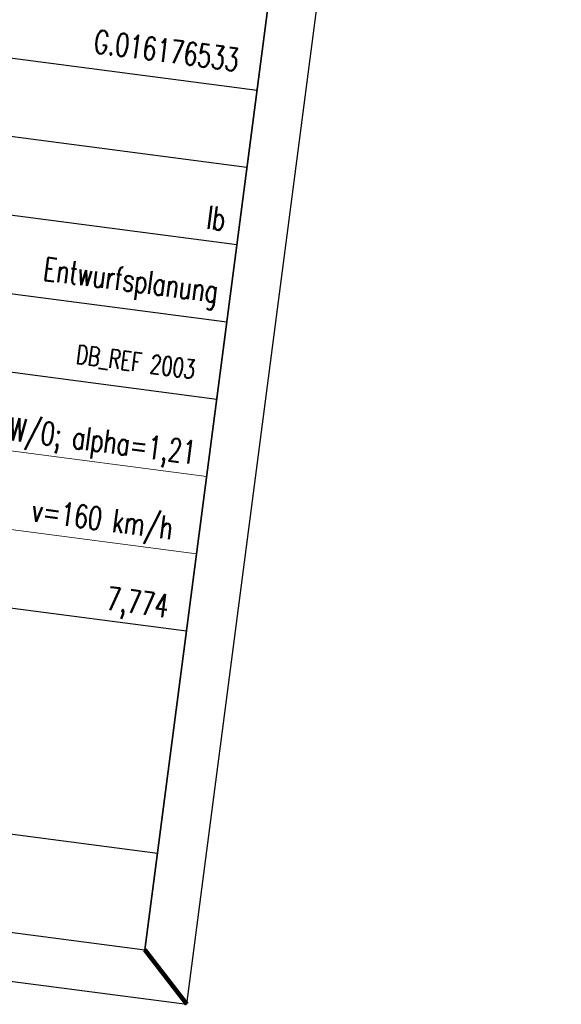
# Model space of a CAD drawing. Header units: metres. Extents: x -11 to 3521450, y 0 to 5943726.
# Tile 60 of 93: x 3520852.67 to 3520855.45, y 5943333.87 to 5943338.92. Entities that reach past the tile are written whole.
import ezdxf
from ezdxf.enums import TextEntityAlignment as Align

# ---------------------------------------------------------------- set-up
doc = ezdxf.new("R2010")
doc.units = ezdxf.units.M
for name, color, linetype in [('_SF025', 7, 'Continuous'), ('Stempel', 7, 'Continuous'), ('T__RANDI', 3, 'Continuous'), ('T__RANDO', 7, 'Continuous')]:
    doc.layers.add(name, color=color, linetype=linetype)
doc.layers.add('IBJ_Hilfslinien', color=210, linetype='Continuous', plot=False)
doc.styles.add('SIMPLEX8', font='simplexd.shx', dxfattribs={"width": 0.8})

# ---------------------------------------------------------------- blocks, each defined once
blk = doc.blocks.new('SOF_PAGEMARGIN_FB77')
at = {"layer": 'T__RANDI', "color": 3}
for p, q in [((205, 5), (205, 292)), ((20, 5), (205, 5))]:
    blk.add_line(p, q, dxfattribs=at)
at = {"layer": 'T__RANDO', "color": 7}
for p, q in [((210, 0), (210, 297)), ((0, 0), (210, 0))]:
    blk.add_line(p, q, dxfattribs=at)
blk = doc.blocks.new('Planstempel')
at = {"layer": '_SF025'}
for p, q in [((-0.25, 4.7), (-2.75, 4.7)), ((-0.25, 4.3), (-2.75, 4.3)), ((-0.25, 3.9), (-2.75, 3.9)), ((-0.25, 3.5), (-2.75, 3.5)), ((-0.25, 3.1), (-2.75, 3.1))]:
    blk.add_line(p, q, dxfattribs=at)
at = {"layer": 'IBJ_Hilfslinien', "color": 6, "linetype": 'Continuous', "lineweight": 140}
blk.add_line((-0.25, 0.25), (0, 0), dxfattribs=at)
at = {"layer": 'Stempel', "color": 1}
for p in [(-0.25, 14.5762), (-9.25, 0.25)]:
    blk.add_line(p, (-0.25, 0.25), dxfattribs=at)
at = {"layer": 'Stempel', "color": 7, "lineweight": 18}
for p, q in [((-9.25, 2.7), (-0.25, 2.7)), ((-0.25, 2.3), (-9.25, 2.3))]:
    blk.add_line(p, q, dxfattribs=at)
at = {"layer": 'Stempel'}
for p, q in [((-0.25, 1.9), (-9.25, 1.9)), ((-7.5, 0.75), (-0.25, 0.75))]:
    blk.add_line(p, q, dxfattribs=at)
at = {"layer": 'Stempel', "color": 1, "lineweight": 25, "style": 'SIMPLEX8', "width": 0.7}
for s, height, p in [('G.016176533', 0.118098, (-1.1112, 4.7828)), ('Ib', 0.1181, (-0.4201, 3.9631)), ('DB_REF 2003 ', 0.096626, (-0.9943, 3.1887)), ('v=160 km/h', 0.1181, (-1.1167, 2.3556)), ('7,774', 0.1181, (-0.6765, 1.9554))]:
    blk.add_text(s, height=height, dxfattribs=at).set_placement(p)
for s, p in [('Entwurfsplanung', (-0.3143, 3.5913)), ('LM 71 ; SW/0; alpha=1,21', (-0.3214, 2.7544))]:
    blk.add_text(s, height=0.118098, dxfattribs=at).set_placement(p, align=Align.RIGHT)
at = {"layer": 'Stempel', "color": 7, "lineweight": 18, "insert": (-2.7, 4.65), "char_height": 0.096626, "attachment_point": 1, "style": 'SIMPLEX8', "bg_fill": 2}
blk.add_mtext('BIM-Datencodierung:', dxfattribs=at)

msp = doc.modelspace()

# ---------------------------------------------------------------- block references
at = {"linetype": 'Continuous', "lineweight": 18, "extrusion": (4.31589e-07, -5.63916e-08, 1), "xscale": 0.05, "yscale": 0.05, "zscale": 0.05, "rotation": 352.5558816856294}
msp.add_blockref('SOF_PAGEMARGIN_FB77', (3520843.1184, 5943335.2274, 1.1843), dxfattribs=at)

# ---------------------------------------------------------------- next in the draw order: block references
at = {"linetype": 'Continuous', "lineweight": 18, "extrusion": (4.31589e-07, -5.63916e-08, 1), "rotation": 352.5558816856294}
msp.add_blockref('Planstempel', (3520853.5299, 5943333.8671, 1.1843), dxfattribs=at)

doc.saveas('drawing.dxf')
